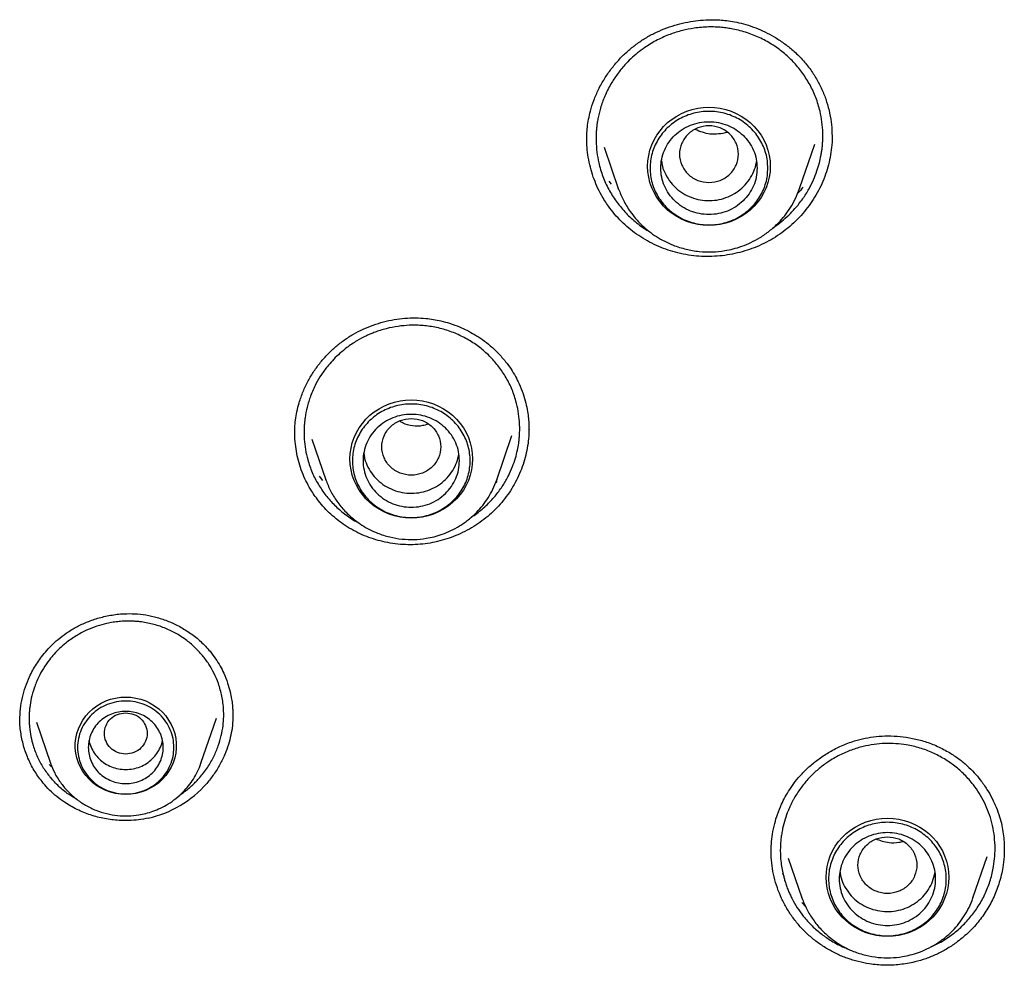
# Model space of a CAD drawing. Header units: millimetres. Extents: x 8 to 849, y 12 to 2010.
# Tile 73 of 113: x 380 to 399, y 1809 to 1827. Entities that reach past the tile are written whole.
import ezdxf

# ---------------------------------------------------------------- set-up
doc = ezdxf.new("R2010")
doc.units = ezdxf.units.MM

msp = doc.modelspace()

# ---------------------------------------------------------------- linework, layer by layer
at = {"color": 7, "linetype": 'Continuous', "lineweight": 30}
for p, q in [((390.713, 1824.402), (390.714, 1824.417)), ((395.294, 1824.483), (395.294, 1824.464)), ((391.034, 1824.278), (391.301, 1823.503)), ((394.687, 1823.503), (394.973, 1824.332)), ((391.172, 1823.584), (391.132, 1823.638)), ((391.301, 1823.503), (391.306, 1823.493)), ((391.305, 1823.493), (391.301, 1823.503)), ((394.687, 1823.503), (394.685, 1823.498)), ((389.031, 1818.064), (389.315, 1818.889)), ((389.63, 1819.005), (389.63, 1818.994)), ((385.575, 1818.823), (385.837, 1818.064)), ((385.783, 1818.052), (385.717, 1818.128)), ((385.84, 1818.055), (385.837, 1818.064)), ((389.038, 1818.031), (389.002, 1817.995)), ((389.031, 1818.064), (389.029, 1818.058)), ((384.1, 1813.703), (384.098, 1813.659)), ((380.43, 1813.536), (380.695, 1812.767)), ((383.505, 1812.767), (383.795, 1813.609)), ((383.509, 1812.767), (383.502, 1812.76)), ((398.509, 1811.159), (398.509, 1811.15)), ((394.474, 1810.996), (394.731, 1810.25)), ((397.925, 1810.25), (398.192, 1811.024)), ((394.4, 1810.651), (394.375, 1810.71)), ((394.734, 1810.242), (394.731, 1810.25)), ((397.925, 1810.25), (397.923, 1810.245)), ((394.799, 1810.091), (394.727, 1810.165))]:
    msp.add_line(p, q, dxfattribs=at)
at = {"color": 7, "linetype": 'Continuous', "lineweight": 30, "flags": 128}
for points in [[(392.994, 1822.814), (392.888, 1822.819), (392.784, 1822.833), (392.681, 1822.856), (392.58, 1822.889), (392.484, 1822.93), (392.391, 1822.979), (392.304, 1823.037), (392.222, 1823.102), (392.148, 1823.174), (392.08, 1823.253), (392.02, 1823.337), (391.969, 1823.426), (391.926, 1823.519), (391.892, 1823.616), (391.868, 1823.715), (391.853, 1823.816), (391.849, 1823.918), (391.853, 1824.02), (391.868, 1824.121), (391.892, 1824.22), (391.926, 1824.317), (391.969, 1824.41), (392.02, 1824.499), (392.08, 1824.583), (392.148, 1824.662), (392.222, 1824.734), (392.304, 1824.799), (392.391, 1824.857), (392.484, 1824.906), (392.58, 1824.947), (392.681, 1824.98), (392.784, 1825.003), (392.888, 1825.017), (392.994, 1825.022), (393.1, 1825.017), (393.205, 1825.003), (393.308, 1824.98), (393.408, 1824.947), (393.505, 1824.906), (393.597, 1824.857), (393.685, 1824.799), (393.766, 1824.734), (393.841, 1824.662), (393.908, 1824.583), (393.968, 1824.499), (394.02, 1824.41), (394.062, 1824.317), (394.096, 1824.22), (394.12, 1824.121), (394.135, 1824.02), (394.14, 1823.918), (394.135, 1823.816), (394.12, 1823.715), (394.096, 1823.616), (394.062, 1823.519), (394.02, 1823.426), (393.968, 1823.337), (393.908, 1823.253), (393.841, 1823.174), (393.766, 1823.102), (393.685, 1823.037), (393.597, 1822.979), (393.505, 1822.93), (393.408, 1822.889), (393.308, 1822.856), (393.205, 1822.833), (393.1, 1822.819), (392.994, 1822.814)], [(387.434, 1817.347), (387.328, 1817.352), (387.223, 1817.366), (387.12, 1817.389), (387.02, 1817.422), (386.923, 1817.463), (386.831, 1817.512), (386.743, 1817.57), (386.662, 1817.635), (386.587, 1817.707), (386.52, 1817.786), (386.46, 1817.87), (386.408, 1817.959), (386.365, 1818.052), (386.332, 1818.149), (386.308, 1818.248), (386.293, 1818.349), (386.288, 1818.451), (386.293, 1818.553), (386.308, 1818.654), (386.332, 1818.753), (386.365, 1818.85), (386.408, 1818.943), (386.46, 1819.032), (386.52, 1819.116), (386.587, 1819.195), (386.662, 1819.267), (386.743, 1819.332), (386.831, 1819.39), (386.923, 1819.439), (387.02, 1819.48), (387.12, 1819.513), (387.223, 1819.536), (387.328, 1819.55), (387.434, 1819.555), (387.539, 1819.55), (387.644, 1819.536), (387.747, 1819.513), (387.848, 1819.48), (387.944, 1819.439), (388.037, 1819.39), (388.124, 1819.332), (388.205, 1819.267), (388.28, 1819.195), (388.348, 1819.116), (388.408, 1819.032), (388.459, 1818.943), (388.502, 1818.85), (388.536, 1818.753), (388.56, 1818.654), (388.574, 1818.553), (388.579, 1818.451), (388.574, 1818.349), (388.56, 1818.248), (388.536, 1818.149), (388.502, 1818.052), (388.459, 1817.959), (388.408, 1817.87), (388.348, 1817.786), (388.28, 1817.707), (388.205, 1817.635), (388.124, 1817.57), (388.037, 1817.512), (387.944, 1817.463), (387.848, 1817.422), (387.747, 1817.389), (387.644, 1817.366), (387.539, 1817.352), (387.434, 1817.347)], [(382.1, 1812.185), (382.005, 1812.189), (381.91, 1812.203), (381.818, 1812.226), (381.728, 1812.258), (381.642, 1812.299), (381.561, 1812.348), (381.485, 1812.404), (381.416, 1812.467), (381.354, 1812.537), (381.299, 1812.613), (381.253, 1812.693), (381.215, 1812.778), (381.186, 1812.866), (381.167, 1812.956), (381.158, 1813.048), (381.158, 1813.14), (381.167, 1813.232), (381.186, 1813.322), (381.215, 1813.41), (381.253, 1813.494), (381.299, 1813.575), (381.354, 1813.651), (381.416, 1813.72), (381.485, 1813.784), (381.561, 1813.84), (381.642, 1813.889), (381.728, 1813.93), (381.818, 1813.962), (381.91, 1813.985), (382.005, 1813.999), (382.1, 1814.003), (382.196, 1813.999), (382.29, 1813.985), (382.383, 1813.962), (382.472, 1813.93), (382.558, 1813.889), (382.639, 1813.84), (382.715, 1813.784), (382.784, 1813.72), (382.846, 1813.651), (382.901, 1813.575), (382.947, 1813.494), (382.985, 1813.41), (383.014, 1813.322), (383.033, 1813.232), (383.043, 1813.14), (383.043, 1813.048), (383.033, 1812.956), (383.014, 1812.866), (382.985, 1812.778), (382.947, 1812.693), (382.901, 1812.613), (382.846, 1812.537), (382.784, 1812.467), (382.715, 1812.404), (382.639, 1812.348), (382.558, 1812.299), (382.472, 1812.258), (382.383, 1812.226), (382.29, 1812.203), (382.196, 1812.189), (382.1, 1812.185)], [(396.328, 1809.534), (396.222, 1809.538), (396.118, 1809.552), (396.015, 1809.576), (395.914, 1809.608), (395.817, 1809.649), (395.725, 1809.699), (395.638, 1809.757), (395.556, 1809.822), (395.482, 1809.894), (395.414, 1809.972), (395.354, 1810.056), (395.303, 1810.145), (395.26, 1810.239), (395.226, 1810.335), (395.202, 1810.435), (395.187, 1810.536), (395.183, 1810.638), (395.187, 1810.739), (395.202, 1810.84), (395.226, 1810.94), (395.26, 1811.036), (395.303, 1811.13), (395.354, 1811.219), (395.414, 1811.303), (395.482, 1811.381), (395.556, 1811.453), (395.638, 1811.518), (395.725, 1811.576), (395.817, 1811.626), (395.914, 1811.667), (396.015, 1811.699), (396.118, 1811.723), (396.222, 1811.737), (396.328, 1811.741), (396.434, 1811.737), (396.539, 1811.723), (396.642, 1811.699), (396.742, 1811.667), (396.839, 1811.626), (396.931, 1811.576), (397.019, 1811.518), (397.1, 1811.453), (397.175, 1811.381), (397.242, 1811.303), (397.302, 1811.219), (397.354, 1811.13), (397.396, 1811.036), (397.43, 1810.94), (397.454, 1810.84), (397.469, 1810.739), (397.474, 1810.638), (397.469, 1810.536), (397.454, 1810.435), (397.43, 1810.335), (397.396, 1810.239), (397.354, 1810.145), (397.302, 1810.056), (397.242, 1809.972), (397.175, 1809.894), (397.1, 1809.822), (397.019, 1809.757), (396.931, 1809.699), (396.839, 1809.649), (396.742, 1809.608), (396.642, 1809.576), (396.539, 1809.552), (396.434, 1809.538), (396.328, 1809.534)]]:
    msp.add_lwpolyline(points, dxfattribs=at)
at = {"color": 7, "linetype": 'Continuous', "lineweight": 30}
msp.add_arc((382.068, 1813.752), 2.06, 282.6562, 318.6251, dxfattribs=at)
for points, knots in [([(390.712, 1824.394), (390.712, 1824.434), (390.712, 1824.518), (390.722, 1824.654), (390.745, 1824.8), (390.782, 1824.967), (390.842, 1825.154), (390.93, 1825.358), (391.039, 1825.554), (391.165, 1825.737), (391.304, 1825.904), (391.454, 1826.053), (391.614, 1826.186), (391.785, 1826.303), (391.966, 1826.404), (392.156, 1826.489), (392.352, 1826.556), (392.549, 1826.606), (392.742, 1826.639), (392.93, 1826.655), (393.091, 1826.657), (393.233, 1826.65), (393.366, 1826.636), (393.52, 1826.61), (393.691, 1826.567), (393.868, 1826.507), (394.044, 1826.43), (394.218, 1826.337), (394.395, 1826.221), (394.571, 1826.081), (394.744, 1825.914), (394.844, 1825.785), (394.895, 1825.718)], [0, 0, 0, 0, 0.02291, 0.04733, 0.073291, 0.100252, 0.137618, 0.176633, 0.216199, 0.254754, 0.292271, 0.328739, 0.36432, 0.399774, 0.435327, 0.470997, 0.50672, 0.541574, 0.575141, 0.607382, 0.63827, 0.657679, 0.680708, 0.7074, 0.737868, 0.772155, 0.803657, 0.837809, 0.874576, 0.913905, 0.955731, 1, 1, 1, 1]), ([(394.747, 1825.654), (394.696, 1825.719), (394.593, 1825.852), (394.408, 1826.028), (394.198, 1826.184), (393.965, 1826.315), (393.712, 1826.418), (393.5, 1826.473), (393.338, 1826.5), (393.228, 1826.513), (393.111, 1826.521), (392.985, 1826.522), (392.853, 1826.515), (392.688, 1826.496), (392.491, 1826.457), (392.261, 1826.385), (392.026, 1826.281), (391.824, 1826.161), (391.661, 1826.039), (391.535, 1825.929), (391.406, 1825.797), (391.28, 1825.642), (391.152, 1825.446), (391.046, 1825.235), (390.967, 1825.015), (390.926, 1824.845), (390.905, 1824.721), (390.895, 1824.638), (390.888, 1824.554), (390.885, 1824.471), (390.885, 1824.348), (390.897, 1824.184), (390.936, 1823.962), (391.007, 1823.727), (391.115, 1823.485), (391.212, 1823.339), (391.26, 1823.266)], [0, 0, 0, 0, 0.038286, 0.077336, 0.117149, 0.157724, 0.199057, 0.241148, 0.256672, 0.2733, 0.291032, 0.309867, 0.329805, 0.350843, 0.384454, 0.420533, 0.459075, 0.500073, 0.526268, 0.551485, 0.575725, 0.61025, 0.642586, 0.682293, 0.718128, 0.750095, 0.763097, 0.776045, 0.78894, 0.801781, 0.814569, 0.846295, 0.877692, 0.919034, 0.959802, 1, 1, 1, 1]), ([(394.188, 1822.769), (394.195, 1822.773), (394.254, 1822.808), (394.353, 1822.888), (394.485, 1823.004), (394.618, 1823.143), (394.746, 1823.304), (394.86, 1823.486), (394.947, 1823.66), (395.012, 1823.824), (395.057, 1823.975), (395.084, 1824.094), (395.099, 1824.187), (395.109, 1824.258), (395.116, 1824.329), (395.12, 1824.399), (395.122, 1824.47), (395.121, 1824.586), (395.109, 1824.746), (395.068, 1824.968), (394.996, 1825.201), (394.889, 1825.439), (394.794, 1825.583), (394.747, 1825.654)], [0, 0, 0, 0, 0.006621, 0.061867, 0.114609, 0.164841, 0.235456, 0.300412, 0.359697, 0.413302, 0.461219, 0.503442, 0.52551, 0.54746, 0.569291, 0.591003, 0.612596, 0.634071, 0.697756, 0.760369, 0.842158, 0.922036, 1, 1, 1, 1]), ([(394.895, 1825.718), (394.937, 1825.656), (395.019, 1825.532), (395.117, 1825.332), (395.196, 1825.125), (395.252, 1824.911), (395.287, 1824.696), (395.292, 1824.553), (395.294, 1824.483)], [0, 0, 0, 0, 0.169542, 0.338059, 0.505922, 0.673427, 0.840832, 1, 1, 1, 1]), ([(392.994, 1823.615), (392.922, 1823.623), (392.779, 1823.64), (392.595, 1823.761), (392.474, 1823.937), (392.429, 1824.145), (392.474, 1824.353), (392.595, 1824.53), (392.779, 1824.646), (392.994, 1824.689), (393.21, 1824.646), (393.394, 1824.53), (393.515, 1824.353), (393.559, 1824.145), (393.515, 1823.937), (393.394, 1823.761), (393.21, 1823.64), (393.066, 1823.623), (392.994, 1823.615)], [0, 0, 0, 0, 0.0625, 0.125, 0.1875, 0.25, 0.3125, 0.375, 0.4375, 0.5, 0.5625, 0.625, 0.6875, 0.75, 0.8125, 0.875, 0.9375, 1, 1, 1, 1]), ([(393.338, 1824.548), (393.228, 1824.528), (393.021, 1824.49), (392.829, 1824.568), (392.739, 1824.605)], [0, 0, 0, 0, 0.531169, 1, 1, 1, 1]), ([(391.117, 1823.171), (391.071, 1823.24), (390.991, 1823.36), (390.899, 1823.546), (390.83, 1823.719), (390.776, 1823.9), (390.737, 1824.085), (390.715, 1824.264), (390.713, 1824.38), (390.712, 1824.434)], [0, 0, 0, 0, 0.183349, 0.320808, 0.458269, 0.599711, 0.741154, 0.878871, 1, 1, 1, 1]), ([(395.294, 1824.486), (395.295, 1824.478), (395.297, 1824.407), (395.286, 1824.272), (395.261, 1824.085), (395.217, 1823.902), (395.159, 1823.723), (395.085, 1823.548), (394.995, 1823.38), (394.893, 1823.22), (394.778, 1823.07), (394.65, 1822.927), (394.509, 1822.795), (394.357, 1822.676), (394.196, 1822.569), (394.023, 1822.475), (393.844, 1822.396), (393.663, 1822.334), (393.479, 1822.286), (393.291, 1822.252), (393.098, 1822.234), (392.904, 1822.231), (392.708, 1822.244), (392.512, 1822.275), (392.322, 1822.322), (392.142, 1822.383), (391.969, 1822.457), (391.801, 1822.546), (391.643, 1822.648), (391.495, 1822.762), (391.358, 1822.886), (391.23, 1823.022), (391.155, 1823.121), (391.117, 1823.171)], [0, 0, 0, 0, 0.0039561, 0.037757, 0.0715575, 0.1042787, 0.1370009, 0.1706789, 0.2043577, 0.2370545, 0.2697513, 0.3033678, 0.3369835, 0.3701295, 0.4032744, 0.437441, 0.4716092, 0.5039607, 0.5363127, 0.5695402, 0.6027672, 0.636196, 0.6696234, 0.7040958, 0.7385696, 0.770901, 0.803233, 0.8364662, 0.8696995, 0.9018254, 0.933951, 0.9669759, 1, 1, 1, 1]), ([(392.108, 1824.018), (392.11, 1823.999), (392.117, 1823.924), (392.164, 1823.799), (392.248, 1823.649), (392.364, 1823.518), (392.502, 1823.412), (392.66, 1823.334), (392.831, 1823.286), (393.008, 1823.272), (393.184, 1823.291), (393.353, 1823.344), (393.509, 1823.427), (393.644, 1823.537), (393.755, 1823.671), (393.834, 1823.823), (393.876, 1823.939), (393.881, 1824.003), (393.881, 1824.01)], [0, 0, 0, 0, 0.022374, 0.09157, 0.160766, 0.229962, 0.299158, 0.368354, 0.437551, 0.506747, 0.575943, 0.645139, 0.714335, 0.783531, 0.852727, 0.921923, 0.991119, 1, 1, 1, 1]), ([(391.306, 1823.493), (391.334, 1823.423), (391.391, 1823.276), (391.504, 1823.095), (391.623, 1822.942), (391.74, 1822.818), (391.871, 1822.704), (392.013, 1822.602), (392.165, 1822.515), (392.347, 1822.433), (392.563, 1822.365), (392.809, 1822.323), (393.053, 1822.315), (393.266, 1822.336), (393.45, 1822.374), (393.614, 1822.424), (393.783, 1822.494), (393.957, 1822.589), (394.131, 1822.711), (394.283, 1822.848), (394.413, 1822.996), (394.52, 1823.148), (394.616, 1823.317), (394.663, 1823.44), (394.687, 1823.503)], [0, 0, 0, 0, 0.051283, 0.106858, 0.144932, 0.183858, 0.223681, 0.264011, 0.303802, 0.343013, 0.400718, 0.457138, 0.512284, 0.566167, 0.601919, 0.640394, 0.682033, 0.726871, 0.774937, 0.82626, 0.866916, 0.909425, 0.953787, 1, 1, 1, 1]), ([(394.752, 1823.53), (394.723, 1823.493), (394.69, 1823.452), (394.652, 1823.416), (394.647, 1823.412)], [0, 0, 0, 0, 0.889287, 1, 1, 1, 1]), ([(391.26, 1823.266), (391.313, 1823.198), (391.419, 1823.06), (391.615, 1822.88), (391.773, 1822.759), (391.869, 1822.706), (391.885, 1822.698)], [0, 0, 0, 0, 0.303978, 0.615604, 0.934925, 1, 1, 1, 1]), ([(385.257, 1818.911), (385.257, 1818.953), (385.258, 1819.04), (385.27, 1819.183), (385.296, 1819.338), (385.341, 1819.518), (385.41, 1819.711), (385.503, 1819.908), (385.612, 1820.09), (385.736, 1820.258), (385.872, 1820.413), (386.021, 1820.552), (386.181, 1820.677), (386.352, 1820.785), (386.532, 1820.878), (386.721, 1820.955), (386.915, 1821.015), (387.114, 1821.057), (387.313, 1821.083), (387.511, 1821.09), (387.689, 1821.081), (387.848, 1821.06), (387.997, 1821.03), (388.161, 1820.985), (388.323, 1820.925), (388.477, 1820.854), (388.62, 1820.776), (388.767, 1820.68), (388.915, 1820.564), (389.063, 1820.428), (389.151, 1820.322), (389.196, 1820.268)], [0, 0, 0, 0, 0.024303, 0.051403, 0.081355, 0.113161, 0.154688, 0.195048, 0.234234, 0.272356, 0.310061, 0.34743, 0.38448, 0.42136, 0.458294, 0.49532, 0.532394, 0.569461, 0.606192, 0.642304, 0.677774, 0.703994, 0.730404, 0.761304, 0.797869, 0.825401, 0.85544, 0.88796, 0.922921, 0.96028, 1, 1, 1, 1]), ([(389.052, 1820.195), (389.001, 1820.256), (388.898, 1820.378), (388.714, 1820.537), (388.509, 1820.677), (388.282, 1820.792), (388.036, 1820.879), (387.825, 1820.924), (387.655, 1820.944), (387.528, 1820.951), (387.371, 1820.949), (387.182, 1820.932), (387, 1820.896), (386.858, 1820.855), (386.762, 1820.822), (386.676, 1820.788), (386.562, 1820.738), (386.409, 1820.657), (386.245, 1820.546), (386.102, 1820.429), (385.987, 1820.318), (385.869, 1820.186), (385.755, 1820.033), (385.643, 1819.841), (385.551, 1819.636), (385.486, 1819.424), (385.454, 1819.26), (385.44, 1819.142), (385.433, 1819.062), (385.43, 1818.982), (385.43, 1818.902), (385.436, 1818.784), (385.454, 1818.629), (385.501, 1818.419), (385.578, 1818.198), (385.691, 1817.973), (385.789, 1817.838), (385.837, 1817.771)], [0, 0, 0, 0, 0.038284, 0.077326, 0.117125, 0.15768, 0.198988, 0.241048, 0.260243, 0.280376, 0.301445, 0.334794, 0.370239, 0.388755, 0.405098, 0.418296, 0.43255, 0.46421, 0.500076, 0.526443, 0.5518, 0.576148, 0.610774, 0.643142, 0.682783, 0.718431, 0.750095, 0.763141, 0.776129, 0.789058, 0.801929, 0.814741, 0.846508, 0.877916, 0.919229, 0.959921, 1, 1, 1, 1]), ([(388.551, 1817.363), (388.588, 1817.386), (388.697, 1817.456), (388.854, 1817.596), (389.017, 1817.773), (389.147, 1817.953), (389.249, 1818.131), (389.325, 1818.301), (389.38, 1818.461), (389.417, 1818.607), (389.437, 1818.723), (389.449, 1818.812), (389.455, 1818.88), (389.458, 1818.947), (389.46, 1819.015), (389.458, 1819.082), (389.453, 1819.192), (389.434, 1819.344), (389.387, 1819.554), (389.309, 1819.774), (389.197, 1819.997), (389.1, 1820.13), (389.052, 1820.195)], [0, 0, 0, 0, 0.039395, 0.11817, 0.191622, 0.259735, 0.322497, 0.379894, 0.431915, 0.478551, 0.519793, 0.541081, 0.56226, 0.583328, 0.604285, 0.625133, 0.64587, 0.707395, 0.767925, 0.847057, 0.924416, 1, 1, 1, 1]), ([(389.196, 1820.268), (389.231, 1820.222), (389.297, 1820.133), (389.379, 1819.995), (389.456, 1819.842), (389.522, 1819.676), (389.573, 1819.502), (389.605, 1819.347), (389.623, 1819.212), (389.631, 1819.098), (389.632, 1819.031), (389.633, 1819)], [0, 0, 0, 0, 0.124431, 0.240987, 0.349887, 0.499169, 0.631895, 0.748252, 0.84835, 0.932253, 1, 1, 1, 1]), ([(387.434, 1819.208), (387.362, 1819.2), (387.218, 1819.183), (387.034, 1819.062), (386.913, 1818.886), (386.869, 1818.678), (386.913, 1818.47), (387.034, 1818.293), (387.218, 1818.176), (387.434, 1818.134), (387.649, 1818.176), (387.833, 1818.293), (387.954, 1818.47), (387.999, 1818.678), (387.954, 1818.886), (387.833, 1819.062), (387.649, 1819.183), (387.506, 1819.2), (387.434, 1819.208)], [0, 0, 0, 0, 0.0625, 0.125, 0.1875, 0.25, 0.3125, 0.375, 0.4375, 0.5, 0.5625, 0.625, 0.6875, 0.75, 0.8125, 0.875, 0.9375, 1, 1, 1, 1]), ([(389.631, 1819.015), (389.631, 1818.968), (389.63, 1818.861), (389.61, 1818.696), (389.575, 1818.52), (389.525, 1818.347), (389.459, 1818.177), (389.38, 1818.013), (389.287, 1817.858), (389.182, 1817.709), (389.063, 1817.569), (388.932, 1817.438), (388.792, 1817.319), (388.64, 1817.211), (388.479, 1817.116), (388.31, 1817.035), (388.139, 1816.969), (387.965, 1816.917), (387.785, 1816.879), (387.601, 1816.855), (387.416, 1816.847), (387.228, 1816.853), (387.041, 1816.877), (386.858, 1816.916), (386.684, 1816.969), (386.516, 1817.034), (386.354, 1817.114), (386.201, 1817.206), (386.06, 1817.307), (385.931, 1817.417), (385.808, 1817.537), (385.735, 1817.625), (385.699, 1817.67)], [0, 0, 0, 0, 0.02606, 0.060402, 0.093627, 0.126854, 0.161043, 0.195233, 0.228552, 0.26187, 0.296129, 0.330387, 0.364107, 0.397826, 0.43258, 0.467335, 0.500322, 0.53331, 0.567194, 0.601078, 0.635093, 0.669106, 0.704185, 0.739266, 0.77214, 0.805016, 0.838807, 0.872599, 0.904042, 0.935484, 0.967742, 1, 1, 1, 1]), ([(387.748, 1819.1), (387.713, 1819.09), (387.561, 1819.046), (387.36, 1819.071), (387.235, 1819.147), (387.213, 1819.161)], [0, 0, 0, 0, 0.196615, 0.85928, 1, 1, 1, 1]), ([(385.699, 1817.67), (385.647, 1817.741), (385.561, 1817.86), (385.464, 1818.041), (385.392, 1818.205), (385.335, 1818.377), (385.293, 1818.553), (385.267, 1818.73), (385.256, 1818.863), (385.258, 1818.937), (385.258, 1818.951)], [0, 0, 0, 0, 0.189743, 0.318168, 0.446595, 0.578747, 0.710898, 0.83949, 0.968081, 1, 1, 1, 1]), ([(386.548, 1818.552), (386.552, 1818.521), (386.563, 1818.434), (386.619, 1818.298), (386.711, 1818.152), (386.831, 1818.026), (386.975, 1817.925), (387.136, 1817.854), (387.309, 1817.813), (387.486, 1817.807), (387.661, 1817.833), (387.828, 1817.892), (387.98, 1817.981), (388.11, 1818.097), (388.214, 1818.236), (388.289, 1818.386), (388.311, 1818.492), (388.321, 1818.542)], [0, 0, 0, 0, 0.038136, 0.107327, 0.176519, 0.24571, 0.314902, 0.384093, 0.453285, 0.522476, 0.591668, 0.66086, 0.730051, 0.799243, 0.868434, 0.937626, 1, 1, 1, 1]), ([(385.837, 1818.063), (385.864, 1817.994), (385.92, 1817.852), (386.042, 1817.656), (386.193, 1817.471), (386.353, 1817.325), (386.509, 1817.214), (386.651, 1817.132), (386.824, 1817.054), (387.027, 1816.989), (387.259, 1816.95), (387.489, 1816.942), (387.689, 1816.962), (387.863, 1816.998), (388.017, 1817.045), (388.177, 1817.111), (388.341, 1817.2), (388.505, 1817.315), (388.649, 1817.445), (388.772, 1817.584), (388.873, 1817.728), (388.963, 1817.888), (389.008, 1818.004), (389.03, 1818.063)], [0, 0, 0, 0, 0.053759, 0.109196, 0.166425, 0.225599, 0.265809, 0.305487, 0.344586, 0.402129, 0.458392, 0.513387, 0.567127, 0.602787, 0.641162, 0.682695, 0.72742, 0.775373, 0.826583, 0.867156, 0.909583, 0.953865, 1, 1, 1, 1]), ([(385.837, 1817.771), (385.89, 1817.709), (385.996, 1817.583), (386.187, 1817.421), (386.342, 1817.312), (386.435, 1817.266), (386.452, 1817.257)], [0, 0, 0, 0, 0.3031573, 0.613227, 0.930276, 1, 1, 1, 1]), ([(380.121, 1813.568), (380.124, 1813.64), (380.128, 1813.783), (380.165, 1813.993), (380.222, 1814.194), (380.291, 1814.363), (380.362, 1814.503), (380.43, 1814.618), (380.508, 1814.732), (380.599, 1814.848), (380.709, 1814.967), (380.838, 1815.085), (380.988, 1815.2), (381.162, 1815.307), (381.359, 1815.401), (381.577, 1815.48), (381.816, 1815.536), (382.05, 1815.563), (382.273, 1815.562), (382.48, 1815.54), (382.691, 1815.493), (382.903, 1815.421), (383.113, 1815.322), (383.315, 1815.196), (383.508, 1815.044), (383.618, 1814.921), (383.674, 1814.858)], [0, 0, 0, 0, 0.04543, 0.089803, 0.133036, 0.175149, 0.202601, 0.229538, 0.256967, 0.28708, 0.319928, 0.355493, 0.393813, 0.435016, 0.479115, 0.526064, 0.575761, 0.628058, 0.668912, 0.711205, 0.755237, 0.801019, 0.848487, 0.897542, 0.948072, 1, 1, 1, 1]), ([(383.533, 1814.78), (383.485, 1814.834), (383.389, 1814.942), (383.219, 1815.081), (383.03, 1815.202), (382.823, 1815.3), (382.599, 1815.372), (382.415, 1815.406), (382.276, 1815.419), (382.182, 1815.423), (382.082, 1815.422), (381.975, 1815.415), (381.862, 1815.401), (381.722, 1815.375), (381.555, 1815.328), (381.362, 1815.252), (381.165, 1815.147), (380.999, 1815.03), (380.865, 1814.914), (380.764, 1814.81), (380.661, 1814.687), (380.562, 1814.545), (380.465, 1814.369), (380.388, 1814.181), (380.334, 1813.988), (380.309, 1813.84), (380.299, 1813.733), (380.295, 1813.66), (380.295, 1813.588), (380.297, 1813.516), (380.304, 1813.409), (380.325, 1813.268), (380.372, 1813.08), (380.447, 1812.882), (380.554, 1812.681), (380.646, 1812.562), (380.691, 1812.503)], [0, 0, 0, 0, 0.0382678, 0.0772921, 0.117073, 0.1576099, 0.1989015, 0.2409464, 0.2562428, 0.2726899, 0.2902866, 0.3090315, 0.328923, 0.3499593, 0.3836475, 0.419898, 0.4587026, 0.5000523, 0.5265276, 0.5519716, 0.5763867, 0.6110752, 0.6434618, 0.6830628, 0.7185988, 0.750081, 0.7631596, 0.7761755, 0.789129, 0.8020204, 0.81485, 0.8466448, 0.8780608, 0.9193554, 0.9599979, 1, 1, 1, 1]), ([(383.483, 1812.501), (383.534, 1812.564), (383.634, 1812.688), (383.747, 1812.889), (383.831, 1813.087), (383.887, 1813.28), (383.919, 1813.462), (383.931, 1813.624), (383.929, 1813.766), (383.918, 1813.893), (383.897, 1814.018), (383.868, 1814.14), (383.823, 1814.284), (383.754, 1814.446), (383.655, 1814.622), (383.573, 1814.728), (383.533, 1814.78)], [0, 0, 0, 0, 0.097539, 0.1894, 0.275564, 0.356012, 0.430727, 0.499696, 0.551723, 0.603308, 0.654453, 0.705156, 0.755416, 0.838172, 0.9197, 1, 1, 1, 1]), ([(383.674, 1814.858), (383.71, 1814.812), (383.779, 1814.724), (383.863, 1814.586), (383.94, 1814.435), (384.003, 1814.275), (384.049, 1814.113), (384.077, 1813.975), (384.091, 1813.863), (384.097, 1813.778), (384.099, 1813.731), (384.1, 1813.712)], [0, 0, 0, 0, 0.139553, 0.26816, 0.386232, 0.544125, 0.67949, 0.792624, 0.883688, 0.952776, 1, 1, 1, 1]), ([(382.1, 1813.71), (382.048, 1813.704), (381.943, 1813.692), (381.81, 1813.604), (381.722, 1813.476), (381.689, 1813.325), (381.722, 1813.174), (381.81, 1813.045), (381.943, 1812.96), (382.1, 1812.929), (382.257, 1812.96), (382.391, 1813.045), (382.479, 1813.174), (382.511, 1813.325), (382.479, 1813.476), (382.391, 1813.604), (382.257, 1813.692), (382.152, 1813.704), (382.1, 1813.71)], [0, 0, 0, 0, 0.0625, 0.125, 0.1875, 0.25, 0.3125, 0.375, 0.4375, 0.5, 0.5625, 0.625, 0.6875, 0.75, 0.8125, 0.875, 0.9375, 1, 1, 1, 1]), ([(384.101, 1813.678), (384.1, 1813.607), (384.097, 1813.478), (384.065, 1813.289), (384.019, 1813.111), (383.953, 1812.927), (383.861, 1812.741), (383.75, 1812.559), (383.659, 1812.446), (383.614, 1812.391)], [0, 0, 0, 0, 0.152801, 0.277247, 0.408278, 0.546143, 0.694454, 0.848995, 1, 1, 1, 1]), ([(380.556, 1812.398), (380.504, 1812.466), (380.4, 1812.602), (380.282, 1812.829), (380.193, 1813.068), (380.14, 1813.316), (380.117, 1813.497), (380.123, 1813.594), (380.123, 1813.606)], [0, 0, 0, 0, 0.195855, 0.390399, 0.584335, 0.77824, 0.972677, 1, 1, 1, 1]), ([(381.413, 1813.193), (381.413, 1813.193), (381.418, 1813.149), (381.451, 1813.065), (381.514, 1812.947), (381.602, 1812.845), (381.709, 1812.76), (381.83, 1812.698), (381.963, 1812.658), (382.054, 1812.653), (382.1, 1812.65)], [0, 0, 0, 0, 0.0002014, 0.1430298, 0.2858582, 0.4286865, 0.5715149, 0.7143433, 0.8571716, 1, 1, 1, 1]), ([(382.1, 1812.65), (382.146, 1812.653), (382.238, 1812.658), (382.37, 1812.698), (382.492, 1812.76), (382.598, 1812.845), (382.686, 1812.947), (382.749, 1813.065), (382.782, 1813.149), (382.787, 1813.193), (382.787, 1813.193)], [0, 0, 0, 0, 0.142828, 0.285657, 0.428485, 0.571313, 0.714142, 0.85697, 0.999799, 1, 1, 1, 1]), ([(394.155, 1811.104), (394.156, 1811.156), (394.158, 1811.268), (394.179, 1811.449), (394.217, 1811.634), (394.274, 1811.822), (394.34, 1811.987), (394.418, 1812.142), (394.503, 1812.284), (394.608, 1812.429), (394.734, 1812.576), (394.882, 1812.72), (395.055, 1812.858), (395.251, 1812.986), (395.472, 1813.099), (395.694, 1813.182), (395.912, 1813.237), (396.121, 1813.269), (396.34, 1813.281), (396.567, 1813.27), (396.8, 1813.236), (397.034, 1813.175), (397.268, 1813.088), (397.415, 1813.006), (397.489, 1812.965)], [0, 0, 0, 0, 0.03495, 0.075177, 0.120727, 0.158892, 0.203079, 0.236068, 0.271877, 0.310598, 0.352285, 0.396938, 0.444521, 0.494956, 0.548132, 0.603929, 0.647486, 0.69276, 0.73983, 0.788663, 0.839192, 0.891318, 0.944944, 1, 1, 1, 1]), ([(397.393, 1812.847), (397.321, 1812.888), (397.174, 1812.97), (396.934, 1813.057), (396.702, 1813.111), (396.483, 1813.136), (396.281, 1813.139), (396.077, 1813.121), (395.905, 1813.089), (395.765, 1813.051), (395.655, 1813.015), (395.544, 1812.971), (395.433, 1812.919), (395.322, 1812.858), (395.193, 1812.777), (395.048, 1812.669), (394.894, 1812.527), (394.75, 1812.364), (394.656, 1812.23), (394.6, 1812.137), (394.574, 1812.092), (394.548, 1812.044), (394.522, 1811.992), (394.497, 1811.936), (394.459, 1811.848), (394.413, 1811.719), (394.375, 1811.575), (394.352, 1811.452), (394.339, 1811.357), (394.331, 1811.266), (394.327, 1811.18), (394.327, 1811.097), (394.331, 1810.995), (394.343, 1810.879), (394.364, 1810.754), (394.388, 1810.649), (394.414, 1810.558), (394.441, 1810.476), (394.472, 1810.396), (394.505, 1810.319), (394.559, 1810.208), (394.639, 1810.07), (394.764, 1809.895), (394.916, 1809.728), (395.093, 1809.573), (395.22, 1809.49), (395.282, 1809.45)], [0, 0, 0, 0, 0.039644, 0.080078, 0.121302, 0.152749, 0.184642, 0.21698, 0.249762, 0.267453, 0.285722, 0.304571, 0.323999, 0.344004, 0.364585, 0.39653, 0.429766, 0.464289, 0.500096, 0.507874, 0.516154, 0.524937, 0.534223, 0.54401, 0.554299, 0.580528, 0.609532, 0.625549, 0.640877, 0.655515, 0.669466, 0.682729, 0.695306, 0.718398, 0.738754, 0.756376, 0.770457, 0.784336, 0.798014, 0.811491, 0.824767, 0.857072, 0.888133, 0.92761, 0.964895, 1, 1, 1, 1]), ([(397.489, 1812.965), (397.548, 1812.927), (397.663, 1812.853), (397.816, 1812.725), (397.949, 1812.593), (398.074, 1812.446), (398.187, 1812.285), (398.284, 1812.114), (398.363, 1811.943), (398.423, 1811.775), (398.467, 1811.608), (398.494, 1811.451), (398.509, 1811.299), (398.51, 1811.201), (398.511, 1811.153)], [0, 0, 0, 0, 0.0963463, 0.1871555, 0.2726545, 0.3529922, 0.4522275, 0.542609, 0.6242182, 0.7106138, 0.7876828, 0.8615317, 0.9322724, 1, 1, 1, 1]), ([(380.695, 1812.767), (380.719, 1812.706), (380.768, 1812.581), (380.876, 1812.408), (381.009, 1812.246), (381.167, 1812.101), (381.346, 1811.979), (381.54, 1811.886), (381.741, 1811.821), (381.945, 1811.787), (382.147, 1811.78), (382.324, 1811.797), (382.477, 1811.829), (382.612, 1811.87), (382.753, 1811.928), (382.897, 1812.006), (383.041, 1812.107), (383.168, 1812.222), (383.276, 1812.345), (383.366, 1812.471), (383.446, 1812.612), (383.485, 1812.715), (383.505, 1812.767)], [0, 0, 0, 0, 0.053881, 0.109326, 0.166481, 0.225544, 0.285572, 0.34436, 0.40186, 0.458087, 0.513056, 0.56678, 0.602436, 0.640806, 0.682334, 0.727065, 0.775039, 0.826292, 0.866914, 0.909405, 0.953769, 1, 1, 1, 1]), ([(397.143, 1809.34), (397.195, 1809.363), (397.327, 1809.422), (397.522, 1809.551), (397.723, 1809.719), (397.898, 1809.91), (398.046, 1810.12), (398.167, 1810.347), (398.257, 1810.588), (398.312, 1810.818), (398.337, 1811.034), (398.341, 1811.238), (398.323, 1811.446), (398.282, 1811.653), (398.221, 1811.849), (398.142, 1812.035), (398.046, 1812.207), (397.925, 1812.382), (397.773, 1812.554), (397.593, 1812.717), (397.459, 1812.804), (397.393, 1812.847)], [0, 0, 0, 0, 0.038597, 0.099697, 0.160038, 0.219443, 0.277923, 0.337148, 0.396673, 0.45626, 0.501003, 0.547988, 0.597827, 0.646643, 0.694433, 0.741194, 0.786924, 0.83162, 0.889587, 0.945714, 1, 1, 1, 1]), ([(380.729, 1812.688), (380.725, 1812.691), (380.705, 1812.708), (380.688, 1812.728), (380.673, 1812.745)], [0, 0, 0, 0, 0.176919, 1, 1, 1, 1]), ([(382.52, 1811.742), (382.46, 1811.731), (382.34, 1811.707), (382.158, 1811.694), (381.945, 1811.696), (381.704, 1811.727), (381.44, 1811.795), (381.188, 1811.898), (380.979, 1812.018), (380.81, 1812.143), (380.675, 1812.263), (380.595, 1812.353), (380.556, 1812.398)], [0, 0, 0, 0, 0.083402, 0.166596, 0.249713, 0.374344, 0.499057, 0.623856, 0.74877, 0.832223, 0.915908, 1, 1, 1, 1]), ([(381.184, 1812.096), (381.133, 1812.125), (381.013, 1812.194), (380.846, 1812.33), (380.743, 1812.446), (380.691, 1812.503)], [0, 0, 0, 0, 0.27399, 0.641458, 1, 1, 1, 1]), ([(383.12, 1812.184), (383.145, 1812.2), (383.225, 1812.252), (383.349, 1812.357), (383.438, 1812.453), (383.483, 1812.501)], [0, 0, 0, 0, 0.183761, 0.591711, 1, 1, 1, 1]), ([(396.328, 1811.394), (396.256, 1811.386), (396.113, 1811.37), (395.929, 1811.248), (395.808, 1811.072), (395.763, 1810.864), (395.808, 1810.657), (395.929, 1810.48), (396.113, 1810.363), (396.328, 1810.32), (396.544, 1810.363), (396.728, 1810.48), (396.849, 1810.657), (396.893, 1810.864), (396.849, 1811.072), (396.728, 1811.248), (396.544, 1811.37), (396.4, 1811.386), (396.328, 1811.394)], [0, 0, 0, 0, 0.0625, 0.125, 0.1875, 0.25, 0.3125, 0.375, 0.4375, 0.5, 0.5625, 0.625, 0.6875, 0.75, 0.8125, 0.875, 0.9375, 1, 1, 1, 1]), ([(396.619, 1811.302), (396.594, 1811.295), (396.508, 1811.274), (396.331, 1811.27), (396.192, 1811.32), (396.111, 1811.349)], [0, 0, 0, 0, 0.151848, 0.505634, 1, 1, 1, 1]), ([(395.191, 1809.307), (395.131, 1809.346), (395.011, 1809.424), (394.847, 1809.561), (394.697, 1809.712), (394.563, 1809.877), (394.447, 1810.054), (394.348, 1810.241), (394.268, 1810.438), (394.208, 1810.642), (394.17, 1810.852), (394.153, 1811.016), (394.156, 1811.109), (394.157, 1811.132)], [0, 0, 0, 0, 0.097397, 0.194235, 0.290733, 0.387072, 0.483412, 0.579913, 0.676744, 0.774107, 0.871514, 0.96846, 1, 1, 1, 1]), ([(398.51, 1811.174), (398.51, 1811.124), (398.509, 1811.005), (398.482, 1810.793), (398.424, 1810.542), (398.325, 1810.278), (398.192, 1810.028), (398.027, 1809.797), (397.833, 1809.59), (397.632, 1809.424), (397.434, 1809.294), (397.244, 1809.194), (397.046, 1809.113), (396.818, 1809.045), (396.56, 1809.001), (396.275, 1808.989), (396.015, 1809.011), (395.782, 1809.058), (395.577, 1809.121), (395.378, 1809.202), (395.254, 1809.272), (395.191, 1809.307)], [0, 0, 0, 0, 0.032214, 0.078241, 0.139524, 0.200801, 0.26218, 0.323605, 0.384987, 0.446373, 0.492433, 0.538501, 0.584599, 0.63077, 0.692249, 0.753565, 0.814866, 0.860915, 0.907073, 0.953405, 1, 1, 1, 1]), ([(395.442, 1810.739), (395.445, 1810.714), (395.454, 1810.634), (395.505, 1810.503), (395.593, 1810.355), (395.71, 1810.226), (395.851, 1810.122), (396.011, 1810.047), (396.182, 1810.003), (396.36, 1809.992), (396.536, 1810.015), (396.704, 1810.07), (396.857, 1810.156), (396.991, 1810.269), (397.098, 1810.405), (397.178, 1810.558), (397.203, 1810.668), (397.216, 1810.723)], [0, 0, 0, 0, 0.030031, 0.099363, 0.168695, 0.238027, 0.307359, 0.376691, 0.446023, 0.515355, 0.584687, 0.654018, 0.72335, 0.792682, 0.862014, 0.931346, 1, 1, 1, 1]), ([(394.731, 1810.25), (394.759, 1810.18), (394.814, 1810.039), (394.937, 1809.842), (395.087, 1809.658), (395.247, 1809.512), (395.403, 1809.4), (395.546, 1809.318), (395.718, 1809.24), (395.921, 1809.176), (396.153, 1809.136), (396.383, 1809.128), (396.584, 1809.148), (396.758, 1809.185), (396.912, 1809.231), (397.072, 1809.298), (397.236, 1809.387), (397.399, 1809.502), (397.543, 1809.632), (397.666, 1809.771), (397.767, 1809.915), (397.858, 1810.074), (397.902, 1810.191), (397.925, 1810.25)], [0, 0, 0, 0, 0.053759, 0.109196, 0.166425, 0.225599, 0.265809, 0.305487, 0.344586, 0.402129, 0.458392, 0.513387, 0.567127, 0.602787, 0.641162, 0.682695, 0.72742, 0.775373, 0.826583, 0.867156, 0.909583, 0.953865, 1, 1, 1, 1]), ([(395.282, 1809.45), (395.359, 1809.405), (395.453, 1809.35), (395.556, 1809.314), (395.575, 1809.307)], [0, 0, 0, 0, 0.812952, 1, 1, 1, 1])]:
    msp.add_open_spline(points, degree=3, knots=knots, dxfattribs=at)
for points in [[(394.094, 1823.884), (394.092, 1823.838), (394.089, 1823.746), (394.06, 1823.609), (394.013, 1823.478), (393.95, 1823.353), (393.869, 1823.237), (393.774, 1823.133), (393.666, 1823.041), (393.546, 1822.964), (393.416, 1822.902), (393.28, 1822.858), (393.138, 1822.831), (392.994, 1822.821), (392.85, 1822.831), (392.709, 1822.858), (392.572, 1822.902), (392.443, 1822.964), (392.323, 1823.041), (392.214, 1823.133), (392.119, 1823.237), (392.039, 1823.353), (391.975, 1823.478), (391.929, 1823.609), (391.9, 1823.746), (391.891, 1823.884), (391.9, 1824.023), (391.929, 1824.16), (391.975, 1824.291), (392.039, 1824.416), (392.119, 1824.532), (392.214, 1824.636), (392.323, 1824.728), (392.443, 1824.805), (392.572, 1824.867), (392.709, 1824.911), (392.85, 1824.938), (392.994, 1824.947), (393.138, 1824.938), (393.28, 1824.911), (393.416, 1824.867), (393.546, 1824.805), (393.666, 1824.728), (393.774, 1824.636), (393.869, 1824.532), (393.95, 1824.416), (394.013, 1824.291), (394.06, 1824.16), (394.089, 1824.023), (394.092, 1823.931), (394.094, 1823.884)], [(393.894, 1823.884), (393.891, 1823.941), (393.884, 1824.055), (393.831, 1824.218), (393.747, 1824.369), (393.635, 1824.502), (393.497, 1824.61), (393.341, 1824.691), (393.171, 1824.741), (392.994, 1824.757), (392.817, 1824.741), (392.648, 1824.691), (392.491, 1824.61), (392.354, 1824.502), (392.241, 1824.369), (392.157, 1824.218), (392.106, 1824.055), (392.088, 1823.884), (392.106, 1823.714), (392.157, 1823.55), (392.241, 1823.4), (392.354, 1823.267), (392.491, 1823.159), (392.648, 1823.078), (392.817, 1823.028), (392.994, 1823.012), (393.171, 1823.028), (393.341, 1823.078), (393.497, 1823.159), (393.635, 1823.267), (393.747, 1823.4), (393.831, 1823.55), (393.884, 1823.714), (393.891, 1823.828), (393.894, 1823.884)], [(388.534, 1818.417), (388.532, 1818.371), (388.528, 1818.279), (388.499, 1818.142), (388.453, 1818.011), (388.389, 1817.886), (388.309, 1817.77), (388.214, 1817.666), (388.105, 1817.574), (387.985, 1817.497), (387.856, 1817.435), (387.719, 1817.391), (387.578, 1817.364), (387.434, 1817.354), (387.29, 1817.364), (387.148, 1817.391), (387.012, 1817.435), (386.882, 1817.497), (386.762, 1817.574), (386.654, 1817.666), (386.559, 1817.77), (386.478, 1817.886), (386.415, 1818.011), (386.368, 1818.142), (386.34, 1818.279), (386.331, 1818.417), (386.34, 1818.556), (386.368, 1818.693), (386.415, 1818.824), (386.478, 1818.949), (386.559, 1819.065), (386.654, 1819.169), (386.762, 1819.261), (386.882, 1819.338), (387.012, 1819.4), (387.148, 1819.444), (387.29, 1819.471), (387.434, 1819.481), (387.578, 1819.471), (387.719, 1819.444), (387.856, 1819.4), (387.985, 1819.338), (388.105, 1819.261), (388.214, 1819.169), (388.309, 1819.065), (388.389, 1818.949), (388.453, 1818.824), (388.499, 1818.693), (388.528, 1818.556), (388.532, 1818.464), (388.534, 1818.417)], [(388.334, 1818.417), (388.33, 1818.361), (388.324, 1818.247), (388.27, 1818.083), (388.187, 1817.933), (388.074, 1817.8), (387.937, 1817.692), (387.78, 1817.611), (387.61, 1817.561), (387.434, 1817.545), (387.257, 1817.561), (387.087, 1817.611), (386.93, 1817.692), (386.793, 1817.8), (386.681, 1817.933), (386.597, 1818.083), (386.545, 1818.247), (386.528, 1818.417), (386.545, 1818.588), (386.597, 1818.752), (386.681, 1818.902), (386.793, 1819.035), (386.93, 1819.143), (387.087, 1819.224), (387.257, 1819.274), (387.434, 1819.29), (387.61, 1819.274), (387.78, 1819.224), (387.937, 1819.143), (388.074, 1819.035), (388.187, 1818.902), (388.27, 1818.752), (388.324, 1818.588), (388.33, 1818.474), (388.334, 1818.417)], [(383, 1813.062), (382.997, 1813.005), (382.99, 1812.892), (382.937, 1812.728), (382.853, 1812.577), (382.741, 1812.445), (382.603, 1812.336), (382.447, 1812.255), (382.277, 1812.206), (382.1, 1812.189), (381.923, 1812.206), (381.753, 1812.255), (381.597, 1812.336), (381.46, 1812.445), (381.347, 1812.577), (381.263, 1812.728), (381.212, 1812.892), (381.194, 1813.062), (381.212, 1813.232), (381.263, 1813.396), (381.347, 1813.547), (381.46, 1813.679), (381.597, 1813.788), (381.753, 1813.868), (381.923, 1813.918), (382.1, 1813.935), (382.277, 1813.918), (382.447, 1813.868), (382.603, 1813.788), (382.741, 1813.679), (382.853, 1813.547), (382.937, 1813.396), (382.99, 1813.232), (382.997, 1813.119), (383, 1813.062)], [(382.1, 1812.387), (382.054, 1812.39), (381.963, 1812.395), (381.83, 1812.435), (381.709, 1812.497), (381.602, 1812.582), (381.514, 1812.685), (381.449, 1812.802), (381.409, 1812.929), (381.396, 1813.062), (381.409, 1813.194), (381.449, 1813.322), (381.514, 1813.439), (381.602, 1813.542), (381.709, 1813.626), (381.83, 1813.689), (381.963, 1813.728), (382.1, 1813.741), (382.238, 1813.728), (382.37, 1813.689), (382.491, 1813.626), (382.598, 1813.542), (382.686, 1813.439), (382.751, 1813.322), (382.791, 1813.194), (382.805, 1813.062), (382.791, 1812.929), (382.751, 1812.802), (382.686, 1812.685), (382.598, 1812.582), (382.491, 1812.497), (382.37, 1812.435), (382.238, 1812.395), (382.146, 1812.39), (382.1, 1812.387)], [(397.428, 1810.604), (397.426, 1810.558), (397.423, 1810.465), (397.393, 1810.329), (397.347, 1810.197), (397.283, 1810.073), (397.203, 1809.957), (397.108, 1809.852), (397, 1809.761), (396.88, 1809.683), (396.75, 1809.622), (396.614, 1809.577), (396.472, 1809.55), (396.328, 1809.541), (396.184, 1809.55), (396.043, 1809.577), (395.906, 1809.622), (395.777, 1809.683), (395.657, 1809.761), (395.548, 1809.852), (395.453, 1809.957), (395.373, 1810.073), (395.309, 1810.197), (395.263, 1810.329), (395.234, 1810.465), (395.225, 1810.604), (395.234, 1810.743), (395.263, 1810.879), (395.309, 1811.011), (395.373, 1811.136), (395.453, 1811.251), (395.548, 1811.356), (395.657, 1811.447), (395.777, 1811.525), (395.906, 1811.586), (396.043, 1811.631), (396.184, 1811.658), (396.328, 1811.667), (396.472, 1811.658), (396.614, 1811.631), (396.75, 1811.586), (396.88, 1811.525), (397, 1811.447), (397.108, 1811.356), (397.203, 1811.251), (397.283, 1811.136), (397.347, 1811.011), (397.393, 1810.879), (397.423, 1810.743), (397.426, 1810.65), (397.428, 1810.604)], [(396.328, 1809.737), (396.269, 1809.74), (396.151, 1809.746), (395.981, 1809.798), (395.825, 1809.878), (395.688, 1809.987), (395.575, 1810.119), (395.491, 1810.27), (395.44, 1810.434), (395.422, 1810.604), (395.44, 1810.774), (395.491, 1810.938), (395.575, 1811.089), (395.688, 1811.221), (395.825, 1811.33), (395.981, 1811.41), (396.151, 1811.46), (396.328, 1811.477), (396.505, 1811.46), (396.675, 1811.41), (396.831, 1811.33), (396.969, 1811.221), (397.081, 1811.089), (397.165, 1810.938), (397.217, 1810.774), (397.234, 1810.604), (397.217, 1810.434), (397.165, 1810.27), (397.081, 1810.119), (396.969, 1809.987), (396.831, 1809.878), (396.675, 1809.798), (396.505, 1809.746), (396.387, 1809.74), (396.328, 1809.737)]]:
    msp.add_open_spline(points, degree=3, dxfattribs=at)

doc.saveas('drawing.dxf')
